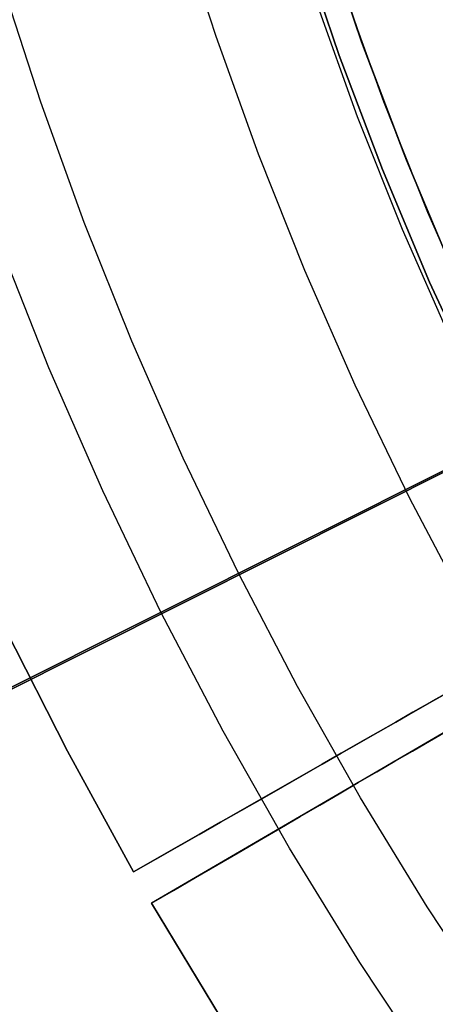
# Model space of a CAD drawing. Header units: millimetres. Extents: x 10871 to 12032, y -2698 to -1680.
# Tile 25 of 183: x 11373 to 11382, y -2093 to -2072. Entities that reach past the tile are written whole.
import ezdxf

# ---------------------------------------------------------------- set-up
doc = ezdxf.new("R2010")
doc.units = ezdxf.units.MM
for name, color, linetype in [('1', 7, 'Continuous'), ('color', 7, 'Continuous'), ('luz', 7, 'Continuous')]:
    doc.layers.add(name, color=color, linetype=linetype)

msp = doc.modelspace()

# ---------------------------------------------------------------- linework, layer by layer
at = {"layer": '1', "color": 7, "true_color": 0xffffff}
for p, q in [((11376.807, -2069.891, 69.704), (11377.631, -2072.458, 69.704)), ((11376.807, -2069.891, 69.704), (11377.631, -2072.458, 69.704)), ((11380.81, -2072.689, 46.606), (11379.97, -2070.221, 46.606)), ((11380.81, -2072.689, 46.606), (11379.97, -2070.221, 46.606)), ((11379.97, -2070.221, 34.804), (11380.81, -2072.689, 34.804)), ((11380.81, -2072.689, 40.705), (11379.97, -2070.221, 40.705)), ((11380.81, -2072.689, 34.804), (11379.97, -2070.221, 34.804)), ((11380.287, -2072.877, 65.998), (11379.442, -2070.391, 65.998)), ((11379.442, -2070.391, 65.998), (11380.287, -2072.877, 65.998)), ((11379.79, -2071.723, 71.704), (11380.675, -2074.186, 71.704)), ((11379.79, -2071.723, 71.704), (11380.675, -2074.186, 71.704)), ((11377.631, -2072.458, 69.704), (11378.543, -2074.994, 69.704)), ((11377.631, -2072.458, 69.704), (11378.543, -2074.994, 69.704)), ((11381.219, -2075.332, 65.998), (11380.287, -2072.877, 65.998)), ((11380.287, -2072.877, 65.998), (11381.219, -2075.332, 65.998)), ((11381.735, -2075.126, 46.606), (11380.81, -2072.689, 46.606)), ((11381.735, -2075.126, 46.606), (11380.81, -2072.689, 46.606)), ((11380.81, -2072.689, 34.804), (11381.735, -2075.126, 34.804)), ((11381.735, -2075.126, 40.705), (11380.81, -2072.689, 40.705)), ((11381.735, -2075.126, 34.804), (11380.81, -2072.689, 34.804)), ((11380.675, -2074.186, 71.704), (11381.645, -2076.616, 71.704)), ((11380.675, -2074.186, 71.704), (11381.645, -2076.616, 71.704)), ((11378.543, -2074.994, 69.704), (11379.542, -2077.498, 69.704)), ((11378.543, -2074.994, 69.704), (11379.542, -2077.498, 69.704)), ((11382.744, -2077.529, 46.606), (11381.735, -2075.126, 46.606)), ((11382.744, -2077.529, 46.606), (11381.735, -2075.126, 46.606)), ((11381.735, -2075.126, 34.804), (11382.744, -2077.529, 34.804)), ((11382.744, -2077.529, 40.705), (11381.735, -2075.126, 40.705)), ((11382.744, -2077.529, 34.804), (11381.735, -2075.126, 34.804)), ((11382.235, -2077.753, 65.998), (11381.219, -2075.332, 65.998)), ((11381.219, -2075.332, 65.998), (11382.235, -2077.753, 65.998)), ((11381.645, -2076.616, 71.704), (11382.699, -2079.012, 71.704)), ((11381.645, -2076.616, 71.704), (11382.699, -2079.012, 71.704)), ((11379.542, -2077.498, 69.704), (11380.627, -2079.966, 69.704)), ((11379.542, -2077.498, 69.704), (11380.627, -2079.966, 69.704)), ((11383.335, -2080.138, 65.998), (11382.235, -2077.753, 65.998)), ((11382.235, -2077.753, 65.998), (11383.335, -2080.138, 65.998)), ((11380.627, -2079.966, 69.704), (11381.797, -2082.394, 69.704)), ((11380.627, -2079.966, 69.704), (11381.797, -2082.394, 69.704)), ((11391.038, -2081.781, 55.603), (11382.255, -2086.799, 55.603)), ((11381.797, -2082.394, 69.704), (11383.05, -2084.781, 69.704)), ((11381.797, -2082.394, 69.704), (11383.05, -2084.781, 69.704)), ((11375.861, -2090.452, 65.998), (11385.78, -2084.785, 65.998)), ((11385.78, -2084.785, 65.998), (11375.861, -2090.452, 65.998)), ((11373.1, -2085.212, 65.998), (11374.436, -2087.855, 65.998)), ((11374.436, -2087.855, 65.998), (11373.1, -2085.212, 65.998)), ((11373.1, -2085.212, 59.909), (11374.436, -2087.855, 59.909)), ((11374.436, -2087.855, 62.954), (11373.1, -2085.212, 62.954)), ((11373.1, -2085.212, 59.909), (11374.436, -2087.855, 59.909)), ((11386.117, -2085.369, 65.998), (11376.25, -2091.124, 65.998)), ((11386.117, -2085.369, 65.998), (11376.25, -2091.124, 65.998)), ((11382.234, -2086.811, 55.628), (11382.579, -2086.614, 55.216)), ((11382.579, -2086.614, 55.216), (11382.234, -2086.811, 55.628)), ((11381.876, -2087.015, 56.026), (11382.234, -2086.811, 55.628)), ((11382.234, -2086.811, 55.628), (11381.876, -2087.015, 56.026)), ((11381.507, -2087.226, 56.41), (11381.876, -2087.015, 56.026)), ((11381.876, -2087.015, 56.026), (11381.507, -2087.226, 56.41)), ((11381.127, -2087.444, 56.779), (11381.507, -2087.226, 56.41)), ((11381.507, -2087.226, 56.41), (11381.127, -2087.444, 56.779)), ((11380.736, -2087.667, 57.133), (11381.127, -2087.444, 56.779)), ((11381.127, -2087.444, 56.779), (11380.736, -2087.667, 57.133)), ((11382.234, -2087.634, 56.026), (11382.589, -2087.427, 55.628)), ((11382.589, -2087.427, 55.628), (11382.234, -2087.634, 56.026)), ((11380.334, -2087.896, 57.471), (11380.736, -2087.667, 57.133)), ((11380.736, -2087.667, 57.133), (11380.334, -2087.896, 57.471)), ((11381.866, -2087.849, 56.41), (11382.234, -2087.634, 56.026)), ((11382.234, -2087.634, 56.026), (11381.866, -2087.849, 56.41)), ((11374.436, -2087.855, 65.998), (11375.861, -2090.452, 65.998)), ((11375.861, -2090.452, 65.998), (11374.436, -2087.855, 65.998)), ((11374.436, -2087.855, 59.909), (11375.861, -2090.452, 59.909)), ((11375.861, -2090.452, 62.954), (11374.436, -2087.855, 62.954)), ((11374.436, -2087.855, 59.909), (11375.861, -2090.452, 59.909)), ((11379.923, -2088.131, 57.793), (11380.334, -2087.896, 57.471)), ((11380.334, -2087.896, 57.471), (11379.923, -2088.131, 57.793)), ((11381.488, -2088.069, 56.779), (11381.866, -2087.849, 56.41)), ((11381.866, -2087.849, 56.41), (11381.488, -2088.069, 56.779)), ((11379.502, -2088.372, 58.098), (11379.923, -2088.131, 57.793)), ((11379.923, -2088.131, 57.793), (11379.502, -2088.372, 58.098)), ((11381.099, -2088.296, 57.133), (11381.488, -2088.069, 56.779)), ((11381.488, -2088.069, 56.779), (11381.099, -2088.296, 57.133)), ((11379.073, -2088.617, 58.387), (11379.502, -2088.372, 58.098)), ((11379.502, -2088.372, 58.098), (11379.073, -2088.617, 58.387)), ((11380.7, -2088.529, 57.471), (11381.099, -2088.296, 57.133)), ((11381.099, -2088.296, 57.133), (11380.7, -2088.529, 57.471)), ((11380.29, -2088.768, 57.793), (11380.7, -2088.529, 57.471)), ((11380.7, -2088.529, 57.471), (11380.29, -2088.768, 57.793)), ((11378.635, -2088.867, 58.658), (11379.073, -2088.617, 58.387)), ((11379.073, -2088.617, 58.387), (11378.635, -2088.867, 58.658)), ((11379.872, -2089.012, 58.098), (11380.29, -2088.768, 57.793)), ((11380.29, -2088.768, 57.793), (11379.872, -2089.012, 58.098)), ((11378.189, -2089.122, 58.912), (11378.635, -2088.867, 58.658)), ((11378.635, -2088.867, 58.658), (11378.189, -2089.122, 58.912)), ((11377.736, -2089.381, 59.148), (11378.189, -2089.122, 58.912)), ((11378.189, -2089.122, 58.912), (11377.736, -2089.381, 59.148)), ((11379.445, -2089.261, 58.387), (11379.872, -2089.012, 58.098)), ((11379.872, -2089.012, 58.098), (11379.445, -2089.261, 58.387)), ((11377.276, -2089.644, 59.366), (11377.736, -2089.381, 59.148)), ((11377.736, -2089.381, 59.148), (11377.276, -2089.644, 59.366)), ((11379.009, -2089.515, 58.658), (11379.445, -2089.261, 58.387)), ((11379.445, -2089.261, 58.387), (11379.009, -2089.515, 58.658)), ((11376.81, -2089.91, 59.566), (11377.276, -2089.644, 59.366)), ((11377.276, -2089.644, 59.366), (11376.81, -2089.91, 59.566)), ((11378.565, -2089.774, 58.912), (11379.009, -2089.515, 58.658)), ((11379.009, -2089.515, 58.658), (11378.565, -2089.774, 58.912)), ((11378.115, -2090.037, 59.148), (11378.565, -2089.774, 58.912)), ((11378.565, -2089.774, 58.912), (11378.115, -2090.037, 59.148)), ((11376.338, -2090.179, 59.747), (11376.81, -2089.91, 59.566)), ((11376.81, -2089.91, 59.566), (11376.338, -2090.179, 59.747)), ((11377.657, -2090.303, 59.366), (11378.115, -2090.037, 59.148)), ((11378.115, -2090.037, 59.148), (11377.657, -2090.303, 59.366)), ((11375.861, -2090.452, 59.909), (11376.338, -2090.179, 59.747)), ((11376.338, -2090.179, 59.747), (11375.861, -2090.452, 59.909)), ((11375.861, -2090.452, 65.998), (11375.861, -2090.452, 59.909)), ((11375.861, -2090.452, 59.909), (11375.861, -2090.452, 65.998)), ((11377.193, -2090.574, 59.566), (11377.657, -2090.303, 59.366)), ((11377.657, -2090.303, 59.366), (11377.193, -2090.574, 59.566)), ((11376.724, -2090.848, 59.747), (11377.193, -2090.574, 59.566)), ((11377.193, -2090.574, 59.566), (11376.724, -2090.848, 59.747)), ((11376.25, -2091.124, 59.909), (11376.724, -2090.848, 59.747)), ((11376.724, -2090.848, 59.747), (11376.25, -2091.124, 59.909)), ((11376.25, -2091.124, 65.998), (11377.734, -2093.576, 65.998)), ((11376.25, -2091.124, 65.998), (11376.25, -2091.124, 59.909)), ((11376.25, -2091.124, 65.998), (11376.25, -2091.124, 59.909)), ((11376.25, -2091.124, 59.909), (11377.734, -2093.576, 59.909)), ((11377.734, -2093.576, 65.998), (11376.25, -2091.124, 65.998)), ((11377.734, -2093.576, 62.954), (11376.25, -2091.124, 62.954)), ((11376.25, -2091.124, 59.909), (11377.734, -2093.576, 59.909))]:
    msp.add_line(p, q, dxfattribs=at)
at = {"layer": 'color', "color": 254, "true_color": 0xcad1ee}
for p, q in [((11380.771, -2072.581, 34.804), (11379.941, -2070.129, 34.804)), ((11380.771, -2072.581, 24.276), (11379.941, -2070.129, 24.276)), ((11373.863, -2073.882, 8.613), (11373.014, -2071.265, 8.613)), ((11381.248, -2073.875, 13.749), (11380.382, -2071.465, 13.749)), ((11381.686, -2075.003, 34.804), (11380.771, -2072.581, 34.804)), ((11381.686, -2075.003, 24.276), (11380.771, -2072.581, 24.276)), ((11374.799, -2076.469, 8.613), (11373.863, -2073.882, 8.613)), ((11382.196, -2076.254, 13.749), (11381.248, -2073.875, 13.749)), ((11396.767, -2074.677, 17.504), (11318.176, -2114.064, -19.966)), ((11382.683, -2077.393, 34.804), (11381.686, -2075.003, 34.804)), ((11382.683, -2077.393, 24.276), (11381.686, -2075.003, 24.276)), ((11383.225, -2078.599, 13.749), (11382.196, -2076.254, 13.749)), ((11375.821, -2079.024, 8.613), (11374.799, -2076.469, 8.613)), ((11374.039, -2079.599, 9.992), (11372.971, -2076.91, 9.992)), ((11376.928, -2081.542, 8.613), (11375.821, -2079.024, 8.613)), ((11375.2, -2082.249, 9.992), (11374.039, -2079.599, 9.992)), ((11315.144, -2115.584, -19.237), (11384.333, -2080.908, 13.749)), ((11378.119, -2084.022, 8.613), (11376.928, -2081.542, 8.613)), ((11376.451, -2084.858, 9.992), (11375.2, -2082.249, 9.992)), ((11379.393, -2086.461, 8.613), (11378.119, -2084.022, 8.613)), ((11377.792, -2087.422, 9.992), (11376.451, -2084.858, 9.992)), ((11380.748, -2088.855, 8.613), (11379.393, -2086.461, 8.613)), ((11379.221, -2089.938, 9.992), (11377.792, -2087.422, 9.992)), ((11382.183, -2091.203, 8.613), (11380.748, -2088.855, 8.613)), ((11380.735, -2092.404, 9.992), (11379.221, -2089.938, 9.992)), ((11383.695, -2093.501, 8.613), (11382.183, -2091.203, 8.613)), ((11382.334, -2094.815, 9.992), (11380.735, -2092.404, 9.992))]:
    msp.add_line(p, q, dxfattribs=at)
at = {"layer": 'luz', "color": 254, "true_color": 0xcad1ee}
for p, q in [((11317.492, -2114.483, -39.746), (11585.276, -1980.126, -39.746)), ((11585.276, -1980.126, -41.246), (11317.492, -2114.483, -41.246))]:
    msp.add_line(p, q, dxfattribs=at)

doc.saveas('drawing.dxf')
